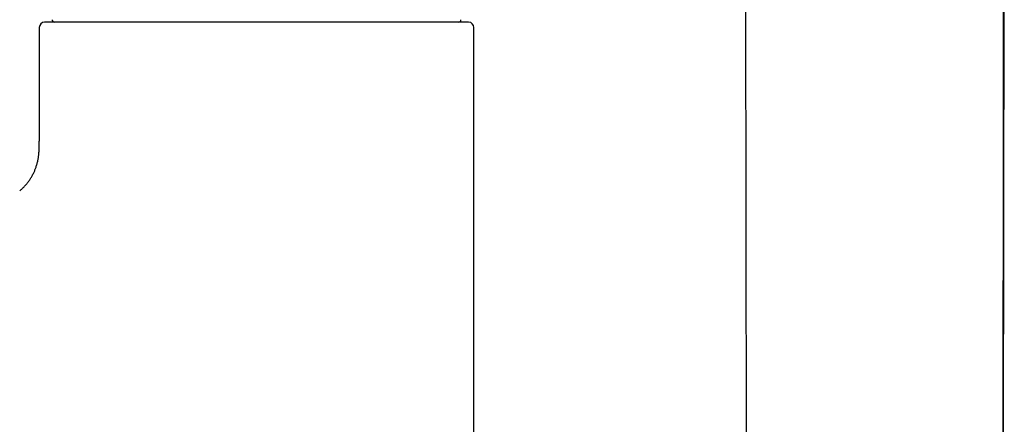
# Model space of a CAD drawing. Header units: millimetres. Extents: x 8 to 1378, y 12 to 1046.
# Tile 5 of 68: x 145 to 240, y 939 to 978. Entities that reach past the tile are written whole.
import ezdxf

# ---------------------------------------------------------------- set-up
doc = ezdxf.new("R2010")
doc.units = ezdxf.units.MM

msp = doc.modelspace()

# ---------------------------------------------------------------- linework, layer by layer
at = {"color": 7, "linetype": 'Continuous', "lineweight": 30}
for p, q in [((239.967, 1033.383), (239.84, 909.596)), ((215.066, 909.596), (214.962, 1007.757)), ((146.696, 977.075), (146.696, 966.075)), ((188.696, 817.575), (188.696, 977.075))]:
    msp.add_line(p, q, dxfattribs=at)
for centre, radius, start, end in [((147.196, 977.075), 0.5, 90, 180), ((148.146, 977.775), 0.2, 167.87522, 270), ((187.246, 977.775), 0.2, 270, 12.12478), ((188.196, 977.075), 0.5, 0, 90)]:
    msp.add_arc(centre, radius, start, end, dxfattribs=at)
for points, knots in [([(239.83, 909.596), (239.831, 909.889), (239.831, 910.719), (239.833, 912.08), (239.834, 913.673), (239.836, 915.248), (239.837, 916.803), (239.839, 918.311), (239.84, 919.772), (239.842, 921.186), (239.843, 922.584), (239.845, 923.965), (239.846, 925.381), (239.847, 926.83), (239.849, 928.312), (239.85, 929.773), (239.852, 931.213), (239.853, 932.631), (239.855, 934.029), (239.856, 935.406), (239.857, 936.762), (239.859, 938.098), (239.86, 939.412), (239.861, 940.705), (239.862, 941.977), (239.864, 943.229), (239.865, 944.459), (239.866, 945.669), (239.867, 946.876), (239.868, 948.079), (239.87, 949.279), (239.871, 950.456), (239.872, 951.61), (239.873, 952.74), (239.874, 953.832), (239.875, 954.885), (239.876, 955.9), (239.877, 956.894), (239.878, 957.867), (239.879, 958.82), (239.88, 959.751), (239.881, 960.661), (239.882, 961.522), (239.883, 962.333), (239.883, 963.097), (239.884, 963.844), (239.885, 964.574), (239.886, 965.288), (239.886, 965.989), (239.887, 966.857), (239.888, 967.891), (239.889, 969.087), (239.89, 970.261), (239.891, 971.415), (239.892, 972.548), (239.893, 973.659), (239.894, 974.73), (239.895, 975.761), (239.896, 976.754), (239.897, 977.727), (239.897, 978.682), (239.898, 979.618), (239.899, 980.519), (239.899, 981.384), (239.9, 982.215), (239.9, 983.029), (239.9, 983.827), (239.901, 984.591), (239.901, 985.322), (239.901, 986.021), (239.902, 986.589), (239.902, 987.028), (239.902, 987.342), (239.902, 987.654), (239.902, 987.966), (239.902, 988.287), (239.902, 988.624), (239.902, 988.979), (239.902, 989.353), (239.903, 989.745), (239.903, 990.152), (239.903, 990.576), (239.904, 991.014), (239.904, 991.47), (239.905, 991.949), (239.905, 992.451), (239.906, 992.977), (239.906, 993.522), (239.907, 994.085), (239.908, 994.668), (239.908, 995.269), (239.909, 995.888), (239.91, 996.538), (239.911, 997.217), (239.912, 997.927), (239.913, 998.658), (239.914, 999.409), (239.915, 1000.181), (239.916, 1000.973), (239.917, 1001.787), (239.919, 1002.62), (239.92, 1003.475), (239.921, 1004.35), (239.923, 1005.246), (239.924, 1006.144), (239.925, 1007.045), (239.927, 1007.946), (239.928, 1008.866), (239.93, 1009.804), (239.931, 1010.78), (239.933, 1011.795), (239.934, 1012.85), (239.936, 1013.926), (239.938, 1015.023), (239.94, 1016.14), (239.941, 1017.255), (239.943, 1018.368), (239.945, 1019.478), (239.946, 1020.606), (239.948, 1021.753), (239.95, 1022.918), (239.952, 1024.101), (239.954, 1025.303), (239.955, 1026.523), (239.957, 1027.761), (239.959, 1029.01), (239.961, 1030.269), (239.962, 1031.539), (239.964, 1032.578), (239.965, 1033.193), (239.965, 1033.379)], [0, 0, 0, 0, 0.0070937, 0.0201172, 0.0329878, 0.0457058, 0.058271, 0.0706834, 0.0822467, 0.0936741, 0.1049658, 0.1161217, 0.1271418, 0.1392807, 0.1512504, 0.163051, 0.1746825, 0.1861448, 0.197438, 0.208562, 0.2195169, 0.2303026, 0.2409192, 0.2513667, 0.261645, 0.2717542, 0.2816942, 0.2914651, 0.3010669, 0.3109445, 0.3206364, 0.3301427, 0.3394634, 0.3485984, 0.3575478, 0.3659172, 0.3741175, 0.3821487, 0.3900107, 0.3977036, 0.4052273, 0.4125819, 0.4197673, 0.4260754, 0.4322471, 0.4382825, 0.4441814, 0.449944, 0.4555831, 0.4611609, 0.470989, 0.4806473, 0.4901358, 0.4994547, 0.5086037, 0.5175831, 0.5263927, 0.5345609, 0.5425776, 0.5504427, 0.5581562, 0.5657181, 0.5731284, 0.5799765, 0.5866898, 0.5932683, 0.599712, 0.606021, 0.6117878, 0.6174371, 0.6229691, 0.6255363, 0.6280774, 0.6305924, 0.6330828, 0.6356556, 0.6383767, 0.6412459, 0.6442634, 0.6474291, 0.6507431, 0.6541422, 0.6576843, 0.6613694, 0.6651976, 0.6692933, 0.6735411, 0.6779408, 0.6824926, 0.6871963, 0.6920521, 0.6970598, 0.7022196, 0.7077881, 0.7135235, 0.7194257, 0.7254948, 0.7317307, 0.7381334, 0.7447031, 0.7514395, 0.7583429, 0.765413, 0.7726501, 0.780054, 0.7871876, 0.7944696, 0.8018998, 0.8094784, 0.8172054, 0.8255626, 0.8340867, 0.8427776, 0.8516354, 0.8606599, 0.8698512, 0.8786701, 0.8876372, 0.8967525, 0.9060161, 0.9154278, 0.9249878, 0.9346959, 0.9445522, 0.9545567, 0.9647092, 0.9748246, 0.9850829, 0.9954839, 1, 1, 1, 1]), ([(167.696, 977.575), (167.499, 977.575), (167.107, 977.575), (166.519, 977.575), (165.933, 977.575), (165.421, 977.575), (164.982, 977.575), (164.616, 977.575), (164.249, 977.575), (163.876, 977.575), (163.396, 977.575), (162.813, 977.575), (162.137, 977.575), (161.467, 977.575), (160.804, 977.575), (160.246, 977.575), (159.79, 977.575), (159.435, 977.575), (159.082, 977.575), (158.733, 977.575), (158.388, 977.575), (157.98, 977.575), (157.513, 977.575), (156.99, 977.575), (156.477, 977.575), (155.975, 977.575), (155.483, 977.575), (155.004, 977.575), (154.535, 977.575), (154.078, 977.575), (153.632, 977.575), (153.174, 977.575), (152.706, 977.575), (152.234, 977.575), (151.781, 977.575), (151.346, 977.575), (150.93, 977.575), (150.555, 977.575), (150.218, 977.575), (149.915, 977.575), (149.628, 977.575), (149.356, 977.575), (149.1, 977.575), (148.858, 977.575), (148.655, 977.575), (148.484, 977.575), (148.343, 977.575), (148.21, 977.575), (148.085, 977.575), (147.968, 977.575), (147.852, 977.575), (147.74, 977.575), (147.634, 977.575), (147.54, 977.575), (147.448, 977.575), (147.362, 977.575), (147.288, 977.575), (147.235, 977.575), (147.202, 977.575), (147.198, 977.575), (147.196, 977.575)], [0, 0, 0, 0, 0.018297, 0.036561, 0.054806, 0.073047, 0.084518, 0.095997, 0.107489, 0.119147, 0.131345, 0.153084, 0.174791, 0.196493, 0.218213, 0.239979, 0.252019, 0.264039, 0.276045, 0.288039, 0.300028, 0.312014, 0.330856, 0.349719, 0.368621, 0.387434, 0.406206, 0.424951, 0.443687, 0.46243, 0.481195, 0.500001, 0.521945, 0.543836, 0.565698, 0.587559, 0.609444, 0.631379, 0.649799, 0.668179, 0.686534, 0.704881, 0.723233, 0.741608, 0.76002, 0.77296, 0.78588, 0.798785, 0.811679, 0.824568, 0.837458, 0.852657, 0.867873, 0.883114, 0.897519, 0.918026, 0.938507, 0.958981, 0.979472, 1, 1, 1, 1]), ([(188.196, 977.575), (188.194, 977.575), (188.191, 977.575), (188.165, 977.575), (188.123, 977.575), (188.071, 977.575), (188.017, 977.575), (187.964, 977.575), (187.905, 977.575), (187.838, 977.575), (187.742, 977.575), (187.61, 977.575), (187.432, 977.575), (187.231, 977.575), (187.007, 977.575), (186.797, 977.575), (186.612, 977.575), (186.459, 977.575), (186.3, 977.575), (186.134, 977.575), (185.962, 977.575), (185.75, 977.575), (185.492, 977.575), (185.182, 977.575), (184.857, 977.575), (184.518, 977.575), (184.165, 977.575), (183.798, 977.575), (183.418, 977.575), (183.023, 977.575), (182.615, 977.575), (182.17, 977.575), (181.687, 977.575), (181.163, 977.575), (180.624, 977.575), (180.07, 977.575), (179.5, 977.575), (178.947, 977.575), (178.414, 977.575), (177.905, 977.575), (177.388, 977.575), (176.864, 977.575), (176.331, 977.575), (175.791, 977.575), (175.297, 977.575), (174.853, 977.575), (174.462, 977.575), (174.068, 977.575), (173.672, 977.575), (173.274, 977.575), (172.85, 977.575), (172.398, 977.575), (171.92, 977.575), (171.448, 977.575), (170.917, 977.575), (170.329, 977.575), (169.673, 977.575), (169.016, 977.575), (168.356, 977.575), (167.916, 977.575), (167.696, 977.575)], [0, 0, 0, 0, 0.0183, 0.036565, 0.05481, 0.073051, 0.084521, 0.096, 0.10749, 0.119147, 0.131345, 0.153084, 0.174791, 0.196493, 0.218213, 0.239979, 0.252019, 0.264039, 0.276045, 0.288039, 0.300028, 0.312014, 0.330856, 0.349719, 0.368621, 0.387434, 0.406206, 0.424951, 0.443687, 0.46243, 0.481195, 0.500001, 0.521945, 0.543836, 0.565698, 0.587559, 0.609444, 0.631379, 0.649799, 0.668179, 0.686534, 0.704881, 0.723233, 0.741608, 0.76002, 0.77296, 0.78588, 0.798785, 0.811679, 0.824568, 0.837458, 0.852657, 0.867873, 0.883114, 0.897518, 0.918023, 0.938502, 0.958978, 0.97947, 1, 1, 1, 1]), ([(144.803, 961.28), (144.848, 961.316), (144.974, 961.419), (145.167, 961.604), (145.384, 961.833), (145.585, 962.075), (145.77, 962.329), (145.938, 962.592), (146.089, 962.864), (146.223, 963.143), (146.338, 963.427), (146.44, 963.73), (146.526, 964.051), (146.594, 964.388), (146.643, 964.726), (146.673, 965.064), (146.69, 965.402), (146.696, 965.739), (146.696, 965.963), (146.696, 966.075)], [0, 0, 0, 0, 0.0322325, 0.0910621, 0.1498916, 0.2086337, 0.2672061, 0.3255354, 0.3835617, 0.4412409, 0.4985463, 0.5554691, 0.6200628, 0.6842, 0.7479292, 0.8113079, 0.8743973, 0.9372652, 1, 1, 1, 1])]:
    msp.add_open_spline(points, degree=3, knots=knots, dxfattribs=at)

doc.saveas('drawing.dxf')
